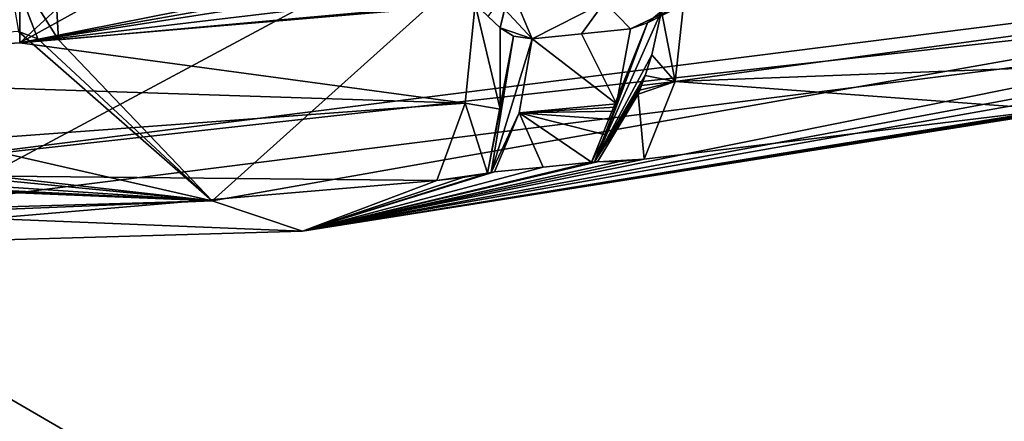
# Model space of a CAD drawing. Header units: millimetres. Extents: x -108 to 102, y -29 to 80.
# Tile 54 of 256: x -62.022 to -60.2, y 23.954 to 24.697. Entities that reach past the tile are written whole.
import ezdxf

# ---------------------------------------------------------------- set-up
doc = ezdxf.new("R2010")
doc.units = ezdxf.units.MM
doc.header["$LTSCALE"] = 65.185185
for name, color, linetype in [('1087', 7, 'CONTINUOUS'), ('115', 7, 'CONTINUOUS'), ('116', 7, 'CONTINUOUS'), ('1198', 7, 'CONTINUOUS'), ('1206', 7, 'CONTINUOUS'), ('1207', 7, 'CONTINUOUS'), ('1268', 7, 'CONTINUOUS'), ('1302', 7, 'CONTINUOUS'), ('1308', 7, 'CONTINUOUS'), ('1311', 7, 'CONTINUOUS'), ('1500', 7, 'CONTINUOUS'), ('1582', 7, 'CONTINUOUS'), ('1664', 7, 'CONTINUOUS'), ('1801', 7, 'CONTINUOUS'), ('1993', 7, 'CONTINUOUS'), ('2035', 7, 'CONTINUOUS'), ('2169', 7, 'CONTINUOUS'), ('2211', 7, 'CONTINUOUS'), ('426', 7, 'CONTINUOUS'), ('664', 7, 'CONTINUOUS'), ('665', 7, 'CONTINUOUS'), ('709', 7, 'CONTINUOUS'), ('722', 7, 'CONTINUOUS')]:
    doc.layers.add(name, color=color, linetype=linetype)

msp = doc.modelspace()

# ---------------------------------------------------------------- linework, layer by layer
at = {"layer": '1087', "linetype": 'CONTINUOUS'}
for points in [[(-60.8922, 24.6805, 222.2277), (-60.94, 24.7293, 221.8678), (-60.7484, 24.7491, 221.9785), (-60.8922, 24.6805, 222.2277)], [(-61.0742, 24.6619, 222.1221), (-60.94, 24.7293, 221.8678), (-60.9829, 24.6711, 222.1744), (-61.0742, 24.6619, 222.1221)], [(-60.94, 24.7293, 221.8678), (-60.8922, 24.6805, 222.2277), (-60.9829, 24.6711, 222.1744), (-60.94, 24.7293, 221.8678)]]:
    msp.add_3dface(points, dxfattribs=at)
at = {"layer": '115', "linetype": 'CONTINUOUS'}
for points in [[(-92.5, -10.5, 82.05), (-2.5, -10.5, 82.05), (-77.0303, 29.1675, 82.05), (-92.5, -10.5, 82.05)], [(-77.0303, 29.1675, 82.05), (-2.5, -10.5, 82.05), (-65.5001, 26, 82.05), (-77.0303, 29.1675, 82.05)], [(-65.5001, 26, 82.05), (-2.5, -10.5, 82.05), (-53.97, 29.1673, 82.05), (-65.5001, 26, 82.05)]]:
    msp.add_3dface(points, dxfattribs=at)
at = {"layer": '116', "linetype": 'CONTINUOUS'}
for points in [[(-92.5, -10.5, 80.05), (-2.5, 79.5, 80.05), (-2.5, -10.5, 80.05), (-92.5, -10.5, 80.05)], [(-2.5, 79.5, 80.05), (-92.5, -10.5, 80.05), (-61.3855, 28.8369, 80.05), (-2.5, 79.5, 80.05)], [(-61.3855, 28.8369, 80.05), (-92.5, -10.5, 80.05), (-65.5, 27.5, 80.05), (-61.3855, 28.8369, 80.05)]]:
    msp.add_3dface(points, dxfattribs=at)
at = {"layer": '1198', "linetype": 'CONTINUOUS'}
for points in [[(-61.1979, 24.5429, 222.1166), (-61.1793, 24.7256, 222.0507), (-61.1333, 24.5314, 222.1628), (-61.1979, 24.5429, 222.1166)], [(-61.1793, 24.7256, 222.0507), (-61.133, 24.6823, 222.0846), (-61.1333, 24.5314, 222.1628), (-61.1793, 24.7256, 222.0507)], [(-61.133, 24.6823, 222.0846), (-61.1793, 24.7256, 222.0507), (-61.1553, 24.7032, 222.0682), (-61.133, 24.6823, 222.0846)], [(-61.2504, 24.3996, 222.2382), (-61.1979, 24.5429, 222.1166), (-61.1565, 24.4132, 222.2829), (-61.2504, 24.3996, 222.2382)], [(-61.1565, 24.4132, 222.2829), (-61.1979, 24.5429, 222.1166), (-61.1333, 24.5314, 222.1628), (-61.1565, 24.4132, 222.2829)], [(-61.2024, 24.4054, 222.2628), (-61.2504, 24.3996, 222.2382), (-61.1565, 24.4132, 222.2829), (-61.2024, 24.4054, 222.2628)]]:
    msp.add_3dface(points, dxfattribs=at)
at = {"layer": '1206', "linetype": 'CONTINUOUS'}
for points in [[(-61.6665, 24.3618, 222.538), (-61.4993, 24.306, 222.2216), (-58.0701, 24.9973, 226.1422), (-61.6665, 24.3618, 222.538)], [(-61.4993, 24.306, 222.2216), (-57.746, 24.9693, 225.983), (-58.0701, 24.9973, 226.1422), (-61.4993, 24.306, 222.2216)], [(-66.7808, 24.1526, 221.3513), (-61.4993, 24.306, 222.2216), (-61.6665, 24.3618, 222.538), (-66.7808, 24.1526, 221.3513)], [(-66.7272, 24.2148, 221.704), (-66.7808, 24.1526, 221.3513), (-61.6665, 24.3618, 222.538), (-66.7272, 24.2148, 221.704)]]:
    msp.add_3dface(points, dxfattribs=at)
at = {"layer": '1207', "linetype": 'CONTINUOUS'}
for points in [[(-60.8922, 24.6805, 222.2277), (-60.7484, 24.7491, 221.9785), (-60.8604, 24.691, 222.2454), (-60.8922, 24.6805, 222.2277)], [(-60.7484, 24.7491, 221.9785), (-60.8345, 24.7128, 222.2578), (-60.8604, 24.691, 222.2454), (-60.7484, 24.7491, 221.9785)]]:
    msp.add_3dface(points, dxfattribs=at)
at = {"layer": '1268', "linetype": 'CONTINUOUS'}
for points in [[(-60.9829, 24.6711, 222.1744), (-60.8922, 24.6805, 222.2277), (-60.9179, 24.5412, 222.2954), (-60.9829, 24.6711, 222.1744)], [(-61.0984, 24.5247, 222.1891), (-61.0742, 24.6619, 222.1221), (-60.9179, 24.5412, 222.2954), (-61.0984, 24.5247, 222.1891)], [(-61.0742, 24.6619, 222.1221), (-60.9829, 24.6711, 222.1744), (-60.9179, 24.5412, 222.2954), (-61.0742, 24.6619, 222.1221)], [(-60.9197, 24.5354, 222.2994), (-61.0984, 24.5247, 222.1891), (-60.9179, 24.5412, 222.2954), (-60.9197, 24.5354, 222.2994)], [(-60.9221, 24.5277, 222.3048), (-61.0984, 24.5247, 222.1891), (-60.9197, 24.5354, 222.2994), (-60.9221, 24.5277, 222.3048)], [(-60.9272, 24.5127, 222.316), (-61.0984, 24.5247, 222.1891), (-60.9221, 24.5277, 222.3048), (-60.9272, 24.5127, 222.316)], [(-61.1437, 24.4154, 222.2886), (-61.0984, 24.5247, 222.1891), (-61.0538, 24.4244, 222.3401), (-61.1437, 24.4154, 222.2886)], [(-61.0538, 24.4244, 222.3401), (-61.0984, 24.5247, 222.1891), (-60.9645, 24.4337, 222.3926), (-61.0538, 24.4244, 222.3401)], [(-60.9645, 24.4337, 222.3926), (-61.0984, 24.5247, 222.1891), (-60.9384, 24.4842, 222.3399), (-60.9645, 24.4337, 222.3926)], [(-60.9384, 24.4842, 222.3399), (-61.0984, 24.5247, 222.1891), (-60.9272, 24.5127, 222.316), (-60.9384, 24.4842, 222.3399)]]:
    msp.add_3dface(points, dxfattribs=at)
at = {"layer": '1302', "linetype": 'CONTINUOUS'}
msp.add_3dface([(-62.3789, 24.7112, 220.2002), (-62.3018, 24.4237, 220.0095), (-57.1266, 25.0766, 223.7123), (-62.3789, 24.7112, 220.2002)], dxfattribs=at)
at = {"layer": '1308', "linetype": 'CONTINUOUS'}
for points in [[(-60.8345, 24.7128, 222.2578), (-60.7894, 24.7654, 222.2768), (-60.8096, 24.5826, 222.3419), (-60.8345, 24.7128, 222.2578)], [(-60.8525, 24.6322, 222.2789), (-60.8345, 24.7128, 222.2578), (-60.8096, 24.5826, 222.3419), (-60.8525, 24.6322, 222.2789)], [(-60.8647, 24.5939, 222.2934), (-60.8525, 24.6322, 222.2789), (-60.8096, 24.5826, 222.3419), (-60.8647, 24.5939, 222.2934)], [(-60.8779, 24.5596, 222.3093), (-60.8751, 24.5664, 222.306), (-60.8096, 24.5826, 222.3419), (-60.8779, 24.5596, 222.3093)], [(-60.8669, 24.4388, 222.4606), (-60.8779, 24.5596, 222.3093), (-60.8096, 24.5826, 222.3419), (-60.8669, 24.4388, 222.4606)], [(-60.8751, 24.5664, 222.306), (-60.8715, 24.5754, 222.3016), (-60.8096, 24.5826, 222.3419), (-60.8751, 24.5664, 222.306)], [(-60.8715, 24.5754, 222.3016), (-60.8647, 24.5939, 222.2934), (-60.8096, 24.5826, 222.3419), (-60.8715, 24.5754, 222.3016)], [(-60.953, 24.434, 222.4009), (-60.8779, 24.5596, 222.3093), (-60.8669, 24.4388, 222.4606), (-60.953, 24.434, 222.4009)], [(-60.9123, 24.435, 222.431), (-60.953, 24.434, 222.4009), (-60.8669, 24.4388, 222.4606), (-60.9123, 24.435, 222.431)]]:
    msp.add_3dface(points, dxfattribs=at)
at = {"layer": '1311', "linetype": 'CONTINUOUS'}
for points in [[(-56.803, 25.0358, 223.4808), (-62.1782, 24.3576, 219.6348), (-61.3693, 24.7914, 218.7702), (-56.803, 25.0358, 223.4808)], [(-61.3693, 24.7914, 218.7702), (-62.1782, 24.3576, 219.6348), (-65.5, 24.365, 218.8454), (-61.3693, 24.7914, 218.7702)]]:
    msp.add_3dface(points, dxfattribs=at)
at = {"layer": '1500', "linetype": 'CONTINUOUS'}
for points in [[(-60.8604, 24.691, 222.2454), (-60.8345, 24.7128, 222.2578), (-60.9588, 24.434, 222.3965), (-60.8604, 24.691, 222.2454)], [(-60.8345, 24.7128, 222.2578), (-60.8525, 24.6322, 222.2789), (-60.9588, 24.434, 222.3965), (-60.8345, 24.7128, 222.2578)], [(-60.8604, 24.691, 222.2454), (-60.9645, 24.4337, 222.3926), (-60.9384, 24.4842, 222.3399), (-60.8604, 24.691, 222.2454)], [(-60.9645, 24.4337, 222.3926), (-60.8604, 24.691, 222.2454), (-60.9588, 24.434, 222.3965), (-60.9645, 24.4337, 222.3926)], [(-60.8604, 24.691, 222.2454), (-60.9384, 24.4842, 222.3399), (-60.9272, 24.5127, 222.316), (-60.8604, 24.691, 222.2454)], [(-60.8604, 24.691, 222.2454), (-60.9272, 24.5127, 222.316), (-60.9221, 24.5277, 222.3048), (-60.8604, 24.691, 222.2454)], [(-60.8604, 24.691, 222.2454), (-60.9221, 24.5277, 222.3048), (-60.9197, 24.5354, 222.2994), (-60.8604, 24.691, 222.2454)], [(-60.8604, 24.691, 222.2454), (-60.9197, 24.5354, 222.2994), (-60.9179, 24.5412, 222.2954), (-60.8604, 24.691, 222.2454)], [(-60.8922, 24.6805, 222.2277), (-60.8604, 24.691, 222.2454), (-60.9179, 24.5412, 222.2954), (-60.8922, 24.6805, 222.2277)], [(-60.8525, 24.6322, 222.2789), (-60.8647, 24.5939, 222.2934), (-60.9588, 24.434, 222.3965), (-60.8525, 24.6322, 222.2789)], [(-60.8647, 24.5939, 222.2934), (-60.8715, 24.5754, 222.3016), (-60.9588, 24.434, 222.3965), (-60.8647, 24.5939, 222.2934)], [(-60.8715, 24.5754, 222.3016), (-60.8751, 24.5664, 222.306), (-60.9588, 24.434, 222.3965), (-60.8715, 24.5754, 222.3016)], [(-60.8751, 24.5664, 222.306), (-60.8779, 24.5596, 222.3093), (-60.9588, 24.434, 222.3965), (-60.8751, 24.5664, 222.306)], [(-60.8779, 24.5596, 222.3093), (-60.953, 24.434, 222.4009), (-60.9588, 24.434, 222.3965), (-60.8779, 24.5596, 222.3093)]]:
    msp.add_3dface(points, dxfattribs=at)
at = {"layer": '1582', "linetype": 'CONTINUOUS'}
for points in [[(-62.049, 24.8165, 222.8067), (-62.0245, 24.6755, 222.1046), (-61.9887, 24.6616, 222.1331), (-62.049, 24.8165, 222.8067)], [(-62.049, 24.8165, 222.8067), (-61.9509, 24.6596, 222.154), (-61.9542, 24.7256, 222.5281), (-62.049, 24.8165, 222.8067)], [(-61.9509, 24.6596, 222.154), (-62.049, 24.8165, 222.8067), (-61.9887, 24.6616, 222.1331), (-61.9509, 24.6596, 222.154)]]:
    msp.add_3dface(points, dxfattribs=at)
at = {"layer": '1664', "linetype": 'CONTINUOUS'}
for points in [[(-61.133, 24.6823, 222.0846), (-61.1085, 24.6666, 222.1013), (-61.1333, 24.5314, 222.1628), (-61.133, 24.6823, 222.0846)], [(-61.1085, 24.6666, 222.1013), (-61.1565, 24.4132, 222.2829), (-61.1333, 24.5314, 222.1628), (-61.1085, 24.6666, 222.1013)], [(-61.1565, 24.4132, 222.2829), (-61.1085, 24.6666, 222.1013), (-61.1499, 24.4145, 222.2856), (-61.1565, 24.4132, 222.2829)], [(-61.1085, 24.6666, 222.1013), (-61.0742, 24.6619, 222.1221), (-61.1499, 24.4145, 222.2856), (-61.1085, 24.6666, 222.1013)], [(-61.0742, 24.6619, 222.1221), (-61.0984, 24.5247, 222.1891), (-61.1499, 24.4145, 222.2856), (-61.0742, 24.6619, 222.1221)], [(-61.0984, 24.5247, 222.1891), (-61.1437, 24.4154, 222.2886), (-61.1499, 24.4145, 222.2856), (-61.0984, 24.5247, 222.1891)]]:
    msp.add_3dface(points, dxfattribs=at)
at = {"layer": '1801', "linetype": 'CONTINUOUS'}
for points in [[(-59.1026, 24.691, 223.8907), (-57.8813, 24.98, 225.5297), (-61.4993, 24.306, 222.2216), (-59.1026, 24.691, 223.8907)], [(-57.8813, 24.98, 225.5297), (-57.746, 24.9693, 225.983), (-61.4993, 24.306, 222.2216), (-57.8813, 24.98, 225.5297)], [(-59.1387, 24.6854, 223.8506), (-59.1026, 24.691, 223.8907), (-61.4993, 24.306, 222.2216), (-59.1387, 24.6854, 223.8506)], [(-59.1703, 24.6827, 223.8111), (-59.1387, 24.6854, 223.8506), (-61.4993, 24.306, 222.2216), (-59.1703, 24.6827, 223.8111)], [(-59.1747, 24.6824, 223.8053), (-59.1703, 24.6827, 223.8111), (-61.4993, 24.306, 222.2216), (-59.1747, 24.6824, 223.8053)], [(-59.1793, 24.6819, 223.8001), (-59.1747, 24.6824, 223.8053), (-61.4993, 24.306, 222.2216), (-59.1793, 24.6819, 223.8001)], [(-59.1793, 24.6819, 223.8001), (-61.4993, 24.306, 222.2216), (-59.2517, 24.6689, 223.7266), (-59.1793, 24.6819, 223.8001)], [(-61.4993, 24.306, 222.2216), (-59.3746, 24.6437, 223.6141), (-59.2517, 24.6689, 223.7266), (-61.4993, 24.306, 222.2216)], [(-59.4145, 24.6359, 223.5781), (-59.3746, 24.6437, 223.6141), (-61.4993, 24.306, 222.2216), (-59.4145, 24.6359, 223.5781)], [(-59.4145, 24.6359, 223.5781), (-61.4993, 24.306, 222.2216), (-60.1108, 24.5307, 222.9816), (-59.4145, 24.6359, 223.5781)], [(-61.4993, 24.306, 222.2216), (-60.8669, 24.4388, 222.4606), (-60.1108, 24.5307, 222.9816), (-61.4993, 24.306, 222.2216)], [(-61.4993, 24.306, 222.2216), (-60.9123, 24.435, 222.431), (-60.8669, 24.4388, 222.4606), (-61.4993, 24.306, 222.2216)], [(-61.4993, 24.306, 222.2216), (-60.953, 24.434, 222.4009), (-60.9123, 24.435, 222.431), (-61.4993, 24.306, 222.2216)], [(-61.4993, 24.306, 222.2216), (-60.9645, 24.4337, 222.3926), (-60.9588, 24.434, 222.3965), (-61.4993, 24.306, 222.2216)], [(-60.953, 24.434, 222.4009), (-61.4993, 24.306, 222.2216), (-60.9588, 24.434, 222.3965), (-60.953, 24.434, 222.4009)], [(-61.4993, 24.306, 222.2216), (-61.0538, 24.4244, 222.3401), (-60.9645, 24.4337, 222.3926), (-61.4993, 24.306, 222.2216)], [(-61.4993, 24.306, 222.2216), (-61.1437, 24.4154, 222.2886), (-61.0538, 24.4244, 222.3401), (-61.4993, 24.306, 222.2216)], [(-62.0797, 24.3293, 221.8394), (-61.2504, 24.3996, 222.2382), (-61.4993, 24.306, 222.2216), (-62.0797, 24.3293, 221.8394)], [(-61.1437, 24.4154, 222.2886), (-61.4993, 24.306, 222.2216), (-61.1499, 24.4145, 222.2856), (-61.1437, 24.4154, 222.2886)], [(-61.4993, 24.306, 222.2216), (-61.1565, 24.4132, 222.2829), (-61.1499, 24.4145, 222.2856), (-61.4993, 24.306, 222.2216)], [(-61.2024, 24.4054, 222.2628), (-61.1565, 24.4132, 222.2829), (-61.4993, 24.306, 222.2216), (-61.2024, 24.4054, 222.2628)], [(-61.2504, 24.3996, 222.2382), (-61.2024, 24.4054, 222.2628), (-61.4993, 24.306, 222.2216), (-61.2504, 24.3996, 222.2382)], [(-62.0797, 24.3293, 221.8394), (-61.4993, 24.306, 222.2216), (-66.7808, 24.1526, 221.3513), (-62.0797, 24.3293, 221.8394)]]:
    msp.add_3dface(points, dxfattribs=at)
at = {"layer": '1993', "linetype": 'CONTINUOUS'}
for points in [[(-59.3393, 24.7821, 223.4731), (-59.4145, 24.6359, 223.5781), (-60.8096, 24.5826, 222.3419), (-59.3393, 24.7821, 223.4731)], [(-60.7894, 24.7654, 222.2768), (-59.3393, 24.7821, 223.4731), (-60.8096, 24.5826, 222.3419), (-60.7894, 24.7654, 222.2768)], [(-60.8096, 24.5826, 222.3419), (-59.4145, 24.6359, 223.5781), (-60.1108, 24.5307, 222.9816), (-60.8096, 24.5826, 222.3419)], [(-60.8669, 24.4388, 222.4606), (-60.8096, 24.5826, 222.3419), (-60.1108, 24.5307, 222.9816), (-60.8669, 24.4388, 222.4606)]]:
    msp.add_3dface(points, dxfattribs=at)
at = {"layer": '2035', "linetype": 'CONTINUOUS'}
for points in [[(-61.0261, 26.1925, 218.5232), (-65.5, 24.365, 218.8454), (-69.6307, 24.7914, 218.7702), (-61.0261, 26.1925, 218.5232)], [(-61.0261, 26.1925, 218.5232), (-61.3693, 24.7914, 218.7702), (-65.5, 24.365, 218.8454), (-61.0261, 26.1925, 218.5232)]]:
    msp.add_3dface(points, dxfattribs=at)
at = {"layer": '2169', "linetype": 'CONTINUOUS'}
for points in [[(-61.2654, 24.7213, 222.5037), (-61.6665, 24.3618, 222.538), (-58.0701, 24.9973, 226.1422), (-61.2654, 24.7213, 222.5037)], [(-61.2654, 24.7213, 222.5037), (-61.9509, 24.6596, 222.154), (-61.6665, 24.3618, 222.538), (-61.2654, 24.7213, 222.5037)], [(-62.0245, 24.6755, 222.1046), (-62.8069, 24.6223, 221.8034), (-61.6665, 24.3618, 222.538), (-62.0245, 24.6755, 222.1046)], [(-62.0245, 24.6755, 222.1046), (-61.6665, 24.3618, 222.538), (-61.9887, 24.6616, 222.1331), (-62.0245, 24.6755, 222.1046)], [(-61.6665, 24.3618, 222.538), (-61.9509, 24.6596, 222.154), (-61.9887, 24.6616, 222.1331), (-61.6665, 24.3618, 222.538)], [(-62.8069, 24.6223, 221.8034), (-63.6156, 24.5829, 221.5799), (-61.6665, 24.3618, 222.538), (-62.8069, 24.6223, 221.8034)], [(-61.6665, 24.3618, 222.538), (-63.6156, 24.5829, 221.5799), (-63.6855, 24.5585, 221.58), (-61.6665, 24.3618, 222.538)], [(-66.3003, 24.5527, 221.4084), (-66.7272, 24.2148, 221.704), (-61.6665, 24.3618, 222.538), (-66.3003, 24.5527, 221.4084)], [(-66.3003, 24.5527, 221.4084), (-61.6665, 24.3618, 222.538), (-65.4261, 24.5244, 221.3867), (-66.3003, 24.5527, 221.4084)], [(-61.6665, 24.3618, 222.538), (-65.3538, 24.5463, 221.3723), (-65.4261, 24.5244, 221.3867), (-61.6665, 24.3618, 222.538)], [(-65.3538, 24.5463, 221.3723), (-61.6665, 24.3618, 222.538), (-64.5525, 24.5553, 221.4234), (-65.3538, 24.5463, 221.3723)], [(-61.6665, 24.3618, 222.538), (-63.6855, 24.5585, 221.58), (-64.5525, 24.5553, 221.4234), (-61.6665, 24.3618, 222.538)]]:
    msp.add_3dface(points, dxfattribs=at)
at = {"layer": '2211', "linetype": 'CONTINUOUS'}
for points in [[(-61.115, 24.7588, 221.973), (-61.133, 24.6823, 222.0846), (-61.1553, 24.7032, 222.0682), (-61.115, 24.7588, 221.973)], [(-61.115, 24.7588, 221.973), (-61.1254, 24.7164, 222.0171), (-61.133, 24.6823, 222.0846), (-61.115, 24.7588, 221.973)]]:
    msp.add_3dface(points, dxfattribs=at)
at = {"layer": '426', "linetype": 'CONTINUOUS'}
for points in [[(-61.2739, 25.3414, 221.8895), (-61.2615, 25.0749, 221.9433), (-62.0225, 24.6541, 221.6453), (-61.2739, 25.3414, 221.8895)], [(-61.2739, 25.3414, 221.8895), (-62.0225, 24.6541, 221.6453), (-62.0225, 25.2789, 221.5351), (-61.2739, 25.3414, 221.8895)], [(-62.0225, 24.6541, 221.6453), (-62.9043, 24.5984, 221.3296), (-62.0225, 25.2789, 221.5351), (-62.0225, 24.6541, 221.6453)], [(-61.2615, 25.0749, 221.9433), (-61.249, 24.8079, 221.9972), (-62.0225, 24.6541, 221.6453), (-61.2615, 25.0749, 221.9433)], [(-61.249, 24.8079, 221.9972), (-61.2381, 24.7932, 222.0059), (-62.0225, 24.6541, 221.6453), (-61.249, 24.8079, 221.9972)], [(-61.2381, 24.7932, 222.0059), (-61.2272, 24.7782, 222.0146), (-62.0225, 24.6541, 221.6453), (-61.2381, 24.7932, 222.0059)], [(-62.0225, 24.6541, 221.6453), (-61.2272, 24.7782, 222.0146), (-61.2054, 24.752, 222.0313), (-62.0225, 24.6541, 221.6453)], [(-61.1793, 24.7256, 222.0507), (-62.0225, 24.6541, 221.6453), (-61.2054, 24.752, 222.0313), (-61.1793, 24.7256, 222.0507)]]:
    msp.add_3dface(points, dxfattribs=at)
at = {"layer": '664', "linetype": 'CONTINUOUS'}
for points in [[(-61.115, 24.7588, 221.973), (-61.0742, 24.6619, 222.1221), (-61.1254, 24.7164, 222.0171), (-61.115, 24.7588, 221.973)], [(-61.0742, 24.6619, 222.1221), (-61.115, 24.7588, 221.973), (-60.94, 24.7293, 221.8678), (-61.0742, 24.6619, 222.1221)], [(-61.1254, 24.7164, 222.0171), (-61.0742, 24.6619, 222.1221), (-61.133, 24.6823, 222.0846), (-61.1254, 24.7164, 222.0171)], [(-61.133, 24.6823, 222.0846), (-61.0742, 24.6619, 222.1221), (-61.1085, 24.6666, 222.1013), (-61.133, 24.6823, 222.0846)]]:
    msp.add_3dface(points, dxfattribs=at)
at = {"layer": '665', "linetype": 'CONTINUOUS'}
for points in [[(-62.0225, 24.6541, 221.6453), (-61.1793, 24.7256, 222.0507), (-61.1979, 24.5429, 222.1166), (-62.0225, 24.6541, 221.6453)], [(-62.9043, 24.5984, 221.3296), (-62.0225, 24.6541, 221.6453), (-61.1979, 24.5429, 222.1166), (-62.9043, 24.5984, 221.3296)], [(-62.9154, 24.4163, 221.3986), (-62.9043, 24.5984, 221.3296), (-61.1979, 24.5429, 222.1166), (-62.9154, 24.4163, 221.3986)], [(-61.2504, 24.3996, 222.2382), (-62.9154, 24.4163, 221.3986), (-61.1979, 24.5429, 222.1166), (-61.2504, 24.3996, 222.2382)], [(-62.0797, 24.3293, 221.8394), (-62.9154, 24.4163, 221.3986), (-61.2504, 24.3996, 222.2382), (-62.0797, 24.3293, 221.8394)]]:
    msp.add_3dface(points, dxfattribs=at)
at = {"layer": '709', "linetype": 'CONTINUOUS'}
msp.add_3dface([(-61.9542, 24.7256, 222.5281), (-61.9509, 24.6596, 222.154), (-61.2654, 24.7213, 222.5037), (-61.9542, 24.7256, 222.5281)], dxfattribs=at)
at = {"layer": '722', "linetype": 'CONTINUOUS'}
for points in [[(-62.3018, 24.4237, 220.0095), (-56.803, 25.0358, 223.4808), (-57.1266, 25.0766, 223.7123), (-62.3018, 24.4237, 220.0095)], [(-62.1782, 24.3576, 219.6348), (-56.803, 25.0358, 223.4808), (-62.3018, 24.4237, 220.0095), (-62.1782, 24.3576, 219.6348)]]:
    msp.add_3dface(points, dxfattribs=at)

doc.saveas('drawing.dxf')
